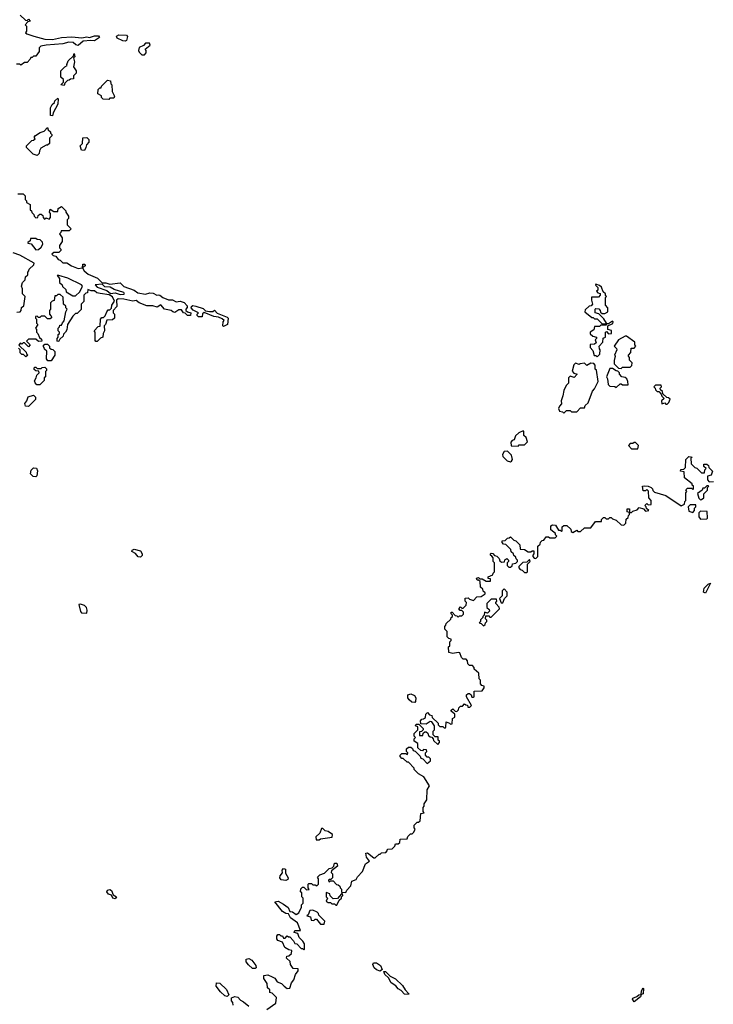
# Model space of a CAD drawing. Extents: x 2737310 to 2869991, y 870230 to 1012730.
# Tile 43 of 256: x 2824457 to 2829896, y 890742 to 898465. Entities that reach past the tile are written whole.
import ezdxf

# ---------------------------------------------------------------- set-up
doc = ezdxf.new("R2010")
doc.units = 0

msp = doc.modelspace()

# ---------------------------------------------------------------- linework, layer by layer
at = {"layer": '0CON02XD'}
for points in [[(2824461.7, 898501.7), (2824501.7, 898461.7), (2824515, 898460), (2824525, 898470), (2824540, 898455), (2824521.7, 898448.3), (2824500, 898425), (2824510, 898415), (2824510, 898375), (2824503.6, 898363.6), (2824512.5, 898355), (2824567.5, 898335), (2824655, 898312), (2824715, 898309.2), (2824783.9, 898326.1), (2824865, 898330), (2824945, 898323.3), (2824985, 898331.2), (2825005, 898326.7), (2825045, 898340), (2825075, 898337.5), (2825082.5, 898325), (2825045, 898300), (2825015, 898303.3), (2824955, 898296.7), (2824915, 898262.5), (2824897.5, 898267.5), (2824875.8, 898285.8), (2824842, 898288), (2824795, 898276), (2824664.1, 898265.9), (2824623, 898257), (2824610, 898245), (2824610, 898215), (2824585, 898180), (2824565, 898180), (2824555, 898170), (2824545, 898170), (2824540, 898155), (2824515, 898130), (2824495, 898130), (2824465, 898110), (2824457.5, 898117.5), (2824433, 898117)], [(2825283.6, 898296.4), (2825265, 898298.8), (2825221.4, 898321.4), (2825216.7, 898335), (2825235, 898346.2), (2825293.9, 898343.9), (2825303.6, 898333.6), (2825295, 898303.3), (2825283.6, 898296.4)], [(2825435, 898190), (2825450, 898205), (2825450, 898225), (2825440, 898235), (2825480, 898265), (2825475, 898280), (2825445, 898280), (2825428.3, 898261.7), (2825393, 898247), (2825390, 898225), (2825395, 898210), (2825415, 898190), (2825435, 898190)], [(2824805, 897950), (2824780, 897955), (2824800, 897975), (2824800, 897995), (2824780, 898015), (2824780, 898065), (2824810, 898095), (2824830, 898105), (2824827.5, 898115), (2824836.4, 898143.6), (2824878.3, 898181.7), (2824885, 898200), (2824890, 898175), (2824880, 898165), (2824887.5, 898135), (2824880, 898095), (2824900, 898065), (2824900, 898045), (2824880, 898025), (2824878.3, 898001.7), (2824855, 898000), (2824845, 897990), (2824831.7, 897988.3), (2824811.7, 897968.3), (2824805, 897950)], [(2825155, 897840), (2825111.7, 897841.7), (2825100, 897855), (2825098.3, 897868.3), (2825070, 897885), (2825071.7, 897918.3), (2825085, 897930), (2825095, 897930), (2825100, 897945), (2825145, 897990), (2825170, 897985), (2825173, 897963), (2825180, 897955), (2825183, 897903), (2825200, 897865), (2825195, 897850), (2825165, 897850), (2825155, 897840)], [(2824715, 897710), (2824700, 897715), (2824697.5, 897775), (2824710.7, 897799.3), (2824730, 897815), (2824731.7, 897828.3), (2824755, 897850), (2824760, 897845), (2824757, 897803), (2824720, 897735), (2824715, 897710)], [(2824595, 897400), (2824561.7, 897411.7), (2824511.7, 897461.7), (2824510, 897475), (2824551.7, 897518.3), (2824565, 897520), (2824578.3, 897531.7), (2824570, 897545), (2824581.7, 897558.3), (2824618.3, 897581.7), (2824648.3, 897591.7), (2824675, 897620), (2824681.7, 897601.7), (2824700, 897585), (2824700, 897575), (2824710, 897565), (2824710, 897555), (2824690, 897535), (2824690, 897495), (2824675, 897480), (2824665, 897480), (2824623.6, 897456.4), (2824613, 897437), (2824610, 897415), (2824595, 897400)], [(2824965, 897440), (2824941.7, 897441.7), (2824932.5, 897475), (2824950, 897495), (2824951.7, 897538.3), (2824985, 897540), (2825000, 897525), (2825000, 897505), (2824980, 897485), (2824977, 897463), (2824965, 897440)], [(2824441.7, 897098.3), (2824485, 897100), (2824500, 897085), (2824500, 897055), (2824510, 897045), (2824511.7, 897031.7), (2824540, 897015), (2824540, 896975), (2824550, 896965), (2824551.7, 896951.7), (2824568.3, 896938.3), (2824570, 896925), (2824585, 896910), (2824600, 896915)], [(2824600, 896915), (2824601.7, 896928.3), (2824615, 896940), (2824625, 896940), (2824638.3, 896928.3), (2824640, 896915), (2824651.7, 896901.7), (2824665, 896910), (2824688.3, 896901.7), (2824700, 896915), (2824700, 896945), (2824690, 896955), (2824695, 896980), (2824725, 896960), (2824755, 896960), (2824760, 896985), (2824785, 897000), (2824820, 896965), (2824820, 896955), (2824840, 896925), (2824840, 896905), (2824830, 896895), (2824830, 896855), (2824860, 896825), (2824845, 896810), (2824781.7, 896808.3), (2824780, 896795), (2824770, 896785), (2824790, 896755), (2824790, 896725), (2824770, 896695), (2824770, 896675), (2824780, 896665), (2824780, 896655), (2824765, 896640), (2824725, 896640), (2824710, 896625), (2824720, 896615), (2824740, 896610), (2824760, 896585), (2824775, 896580), (2824795, 896557.5), (2824827, 896557), (2824862.5, 896535), (2824915.9, 896514.1), (2824950, 896520), (2824953, 896547), (2824968.3, 896548.3), (2824970, 896535), (2824950, 896520), (2824962.5, 896495), (2824995, 896470), (2825068.3, 896438.3), (2825105, 896400), (2825131.7, 896401.7), (2825165, 896390), (2825245, 896402.5), (2825275, 896372.5), (2825354.2, 896344.2), (2825383.6, 896323.6), (2825445, 896312.5), (2825478.3, 896321.7), (2825505, 896320), (2825533.6, 896303.6), (2825545, 896307.5), (2825555, 896303.3), (2825580, 896285), (2825625, 896267.5), (2825655, 896268.8), (2825685, 896252.5), (2825715, 896256.7), (2825747, 896247), (2825771.7, 896221.7), (2825771.7, 896208.3), (2825760, 896195), (2825760, 896185), (2825773, 896173), (2825800, 896165), (2825797.5, 896145), (2825773.9, 896143.9), (2825755, 896162.5), (2825742.5, 896165), (2825725, 896190), (2825705, 896190), (2825675, 896168.8), (2825657.5, 896175), (2825645, 896183.8), (2825592.5, 896195), (2825565, 896230), (2825535, 896211.2), (2825500.7, 896220.7), (2825455, 896220), (2825393.9, 896243.9), (2825371.7, 896261.7), (2825345, 896256.7), (2825275, 896273.8), (2825230, 896275), (2825217.5, 896265), (2825220, 896215), (2825190, 896185), (2825190, 896165), (2825200, 896155), (2825200, 896125), (2825185, 896110), (2825141.7, 896108.3), (2825130, 896075), (2825120, 896065), (2825122.5, 896025), (2825112.5, 896005), (2825110, 895975), (2825091.7, 895968.3), (2825065, 895940), (2825055, 895940), (2825048.3, 895948.3), (2825050, 896015), (2825040, 896025), (2825071.7, 896058.3), (2825088.3, 896061.7), (2825090, 896115), (2825101.7, 896128.3), (2825115, 896130), (2825128.3, 896141.7), (2825140, 896175), (2825151.7, 896188.3), (2825165, 896190), (2825178.3, 896201.7), (2825180, 896225), (2825201.7, 896258.3), (2825185, 896292.5), (2825158.3, 896308.3), (2825087, 896317), (2825063, 896323), (2825045, 896337.5), (2825018.3, 896338.3), (2824991.7, 896348.3), (2824988.3, 896321.7), (2824975, 896320), (2824960, 896305), (2824960, 896255), (2824940, 896235), (2824938.3, 896191.7), (2824908.3, 896161.7), (2824895, 896160), (2824875, 896140), (2824832.5, 896075), (2824827, 896033), (2824817, 896013), (2824801.7, 895998.3), (2824798.3, 895981.7), (2824771.7, 895958.3), (2824765, 895942.5), (2824755, 895940), (2824750, 895945), (2824750, 895965), (2824760, 895975), (2824760, 895995), (2824770, 896005), (2824770, 896015), (2824760, 896025), (2824760, 896045), (2824770, 896055), (2824771.7, 896068.3), (2824785, 896070), (2824791.7, 896088.3), (2824807, 896103), (2824820, 896175), (2824830, 896195), (2824820, 896205), (2824818.3, 896218.3), (2824800, 896235), (2824798.3, 896288.3), (2824775, 896310), (2824755, 896310), (2824745, 896300), (2824731.7, 896298.3), (2824728.3, 896261.7), (2824711.7, 896258.3), (2824700, 896245), (2824700, 896195), (2824690, 896185), (2824690, 896155), (2824701.7, 896141.7), (2824710, 896135), (2824695, 896120), (2824675, 896120), (2824655, 896140), (2824625, 896140), (2824615, 896130), (2824605, 896130), (2824595, 896140), (2824581.7, 896138.3), (2824580, 896125), (2824590, 896115), (2824590, 896085), (2824600, 896075), (2824580, 896045), (2824590, 896035), (2824590, 896015), (2824600, 896005), (2824611.7, 895971.7), (2824628.3, 895958.3), (2824630, 895945), (2824605, 895940), (2824585, 895960), (2824525, 895960), (2824510, 895945), (2824540, 895915), (2824525, 895900), (2824495, 895930), (2824485, 895930), (2824475, 895920), (2824461.7, 895928.3), (2824451.7, 895911.7), (2824508.3, 895858.3), (2824510, 895845), (2824520, 895835), (2824505, 895820), (2824488.3, 895838.3), (2824475, 895840), (2824461.7, 895851.7), (2824460, 895875), (2824448.3, 895888.3)], [(2824585, 896660), (2824605, 896662.5), (2824625, 896680), (2824637.5, 896705), (2824635, 896720), (2824618.3, 896738.3), (2824595, 896740), (2824585, 896750), (2824541.7, 896748.3), (2824538.3, 896731.7), (2824521.7, 896718.3), (2824521.7, 896711.7), (2824548.3, 896708.3), (2824585, 896660)], [(2824435, 896170), (2824460, 896175), (2824470, 896185), (2824471.7, 896208.3), (2824490, 896220), (2824500, 896295), (2824480, 896315), (2824480, 896355), (2824472.5, 896375), (2824480, 896405), (2824500, 896425), (2824501.7, 896448.3), (2824520, 896465), (2824520, 896485), (2824530, 896495), (2824531.7, 896508.3), (2824568.3, 896541.7), (2824570, 896555), (2824457.7, 896617.7), (2824405, 896637.5)], [(2824895, 896300), (2824928.3, 896331.7), (2824950, 896375), (2824942.5, 896385), (2824835, 896437.5), (2824765, 896460), (2824751.7, 896458.3), (2824770, 896435), (2824770, 896405), (2824790, 896385), (2824791.7, 896371.7), (2824818.3, 896348.3), (2824821.7, 896331.7), (2824875, 896300), (2824895, 896300)], [(2825245, 896308.8), (2825275, 896313.3), (2825280, 896315), (2825275, 896326.7), (2825198.3, 896348.3), (2825167, 896367), (2825125, 896370), (2825105, 896390), (2825050, 896385), (2825065, 896367.5), (2825140.7, 896340.7), (2825168.3, 896318.3), (2825205, 896323.3), (2825245, 896308.8)], [(2829055, 896080), (2829060, 896085), (2829038.3, 896118.3), (2828998.3, 896158.3), (2828970, 896165), (2828970, 896195), (2828975, 896200), (2828998.3, 896198.3), (2829010, 896185), (2829011.7, 896171.7), (2829025, 896160), (2829045, 896160), (2829070, 896175), (2829070, 896205), (2829050, 896225), (2829050, 896285), (2829060, 896295), (2829050, 896305), (2829050, 896315), (2829031.7, 896331.7), (2829018.3, 896368.3), (2829005, 896380), (2828975, 896390), (2828971.7, 896381.7), (2828990, 896365), (2828990, 896345), (2828980, 896335), (2828991.7, 896321.7), (2829008.3, 896318.3), (2829010, 896305), (2828995, 896290), (2828941.7, 896288.3), (2828940, 896265), (2828950, 896235), (2828938.3, 896221.7), (2828921.7, 896218.3), (2828891.7, 896188.3), (2828890, 896175), (2828945, 896130), (2828955, 896130), (2828965, 896120), (2828985, 896120), (2829021.7, 896081.7), (2829055, 896080)], [(2826055, 896060), (2826050, 896065), (2826052.5, 896095), (2826060, 896105), (2826045, 896120), (2826015, 896132.5), (2825978.3, 896138.3), (2825905, 896167.5), (2825891.7, 896158.3), (2825887.5, 896135), (2825860, 896135), (2825850, 896145), (2825850, 896155), (2825860, 896165), (2825817, 896187), (2825802.5, 896205), (2825803.3, 896216.7), (2825815, 896222.5), (2825839.3, 896219.3), (2825895, 896200), (2825915, 896182.5), (2825946.4, 896176.4), (2825972.5, 896177.5), (2825985, 896187.5), (2826005, 896162.5), (2826085, 896132.5), (2826092.5, 896125), (2826087.5, 896075), (2826055, 896060)], [(2828985, 895820), (2829007, 895843), (2829010, 895875), (2829003, 895883), (2829000, 895905), (2829030, 895935), (2829031.7, 895968.3), (2829050, 895975), (2829050, 896015), (2829058.3, 896018.3), (2829075, 896000), (2829097, 896003), (2829096.7, 896026.7), (2829070, 896035), (2829070, 896065), (2829108.3, 896081.7), (2829110, 896095), (2829105, 896100), (2829075, 896080), (2829060, 896080), (2829055, 896070), (2829015, 896070), (2829005, 896060), (2828965, 896060), (2828958.3, 896031.7), (2828930, 896015), (2828931.7, 896001.7), (2828951.7, 895981.7), (2828980, 895975), (2828980, 895965), (2828970, 895955), (2828978.3, 895931.7), (2828965, 895920), (2828931.7, 895918.3), (2828930, 895895), (2828951.7, 895871.7), (2828961.7, 895831.7), (2828975, 895830), (2828985, 895820)], [(2829175, 895730), (2829185, 895740), (2829245, 895740), (2829258.3, 895751.7), (2829260, 895775), (2829240, 895795), (2829240, 895815), (2829230, 895825), (2829230, 895835), (2829250, 895855), (2829251.7, 895888.3), (2829275, 895890), (2829290, 895905), (2829280, 895915), (2829280, 895935), (2829215, 895982.5), (2829205, 895982.5), (2829152.5, 895955), (2829120, 895905), (2829137, 895887), (2829140, 895875), (2829122.5, 895835), (2829127.5, 895825), (2829118.3, 895791.7), (2829120, 895765), (2829151.7, 895731.7), (2829175, 895730)], [(2824678.3, 895788.3), (2824667.5, 895805), (2824670, 895865), (2824651.7, 895881.7), (2824650, 895895), (2824640, 895905), (2824655, 895920), (2824675, 895920), (2824690, 895905), (2824691.7, 895891.7), (2824705, 895880), (2824718.3, 895878.3), (2824731.7, 895861.7), (2824732.5, 895835), (2824705, 895790), (2824678.3, 895788.3)], [(2824615, 895600), (2824591.7, 895601.7), (2824577.5, 895617.5), (2824573, 895633), (2824586.7, 895655), (2824591.7, 895678.3), (2824610, 895695), (2824608.3, 895708.3), (2824585, 895710), (2824571.7, 895721.7), (2824570, 895735), (2824575, 895740), (2824585, 895740), (2824595, 895730), (2824625, 895730), (2824633, 895737), (2824655, 895740), (2824667.5, 895727.5), (2824667, 895713), (2824660, 895705), (2824660, 895665), (2824650, 895655), (2824650, 895635), (2824615, 895600)], [(2828725, 895380), (2828745, 895400), (2828775, 895400), (2828785, 895390), (2828825, 895390), (2828855, 895420), (2828885, 895420), (2828891.7, 895438.3), (2828915, 895460), (2828948.3, 895551.7), (2828965, 895570), (2828993, 895627), (2828980, 895715), (2828970, 895725), (2828970, 895755), (2828958.3, 895768.3), (2828935, 895770), (2828905, 895752.5), (2828885, 895770), (2828853, 895767), (2828845, 895760), (2828815, 895770), (2828801.7, 895758.3), (2828788.3, 895708.3), (2828801.7, 895691.7), (2828830, 895685), (2828805, 895660), (2828775, 895670), (2828760, 895655), (2828760, 895615), (2828743, 895597), (2828723.6, 895556.4), (2828717.5, 895515), (2828702.5, 895475), (2828707, 895453), (2828690, 895435), (2828682.5, 895415), (2828690, 895395), (2828715, 895390), (2828725, 895380)], [(2829135, 895580), (2829165, 895610), (2829175, 895610), (2829185, 895600), (2829228.3, 895601.7), (2829227, 895627), (2829218.3, 895648.3), (2829205, 895660), (2829180, 895665), (2829160, 895685), (2829160, 895695), (2829148.3, 895708.3), (2829135, 895710), (2829105, 895730), (2829085, 895730), (2829057.5, 895665), (2829067, 895647), (2829073, 895603), (2829085, 895590), (2829125, 895587.5), (2829135, 895580)], [(2829535, 895450), (2829548.3, 895461.7), (2829558.3, 895488.3), (2829545, 895500), (2829531.7, 895501.7), (2829501.7, 895531.7), (2829498.3, 895548.3), (2829481.7, 895561.7), (2829480, 895575), (2829490, 895585), (2829488.3, 895598.3), (2829441.7, 895598.3), (2829430, 895585), (2829440, 895575), (2829441.7, 895561.7), (2829455, 895550), (2829468.3, 895548.3), (2829488.3, 895528.3), (2829491.7, 895511.7), (2829510, 895495), (2829490, 895475), (2829491.7, 895451.7), (2829515, 895460), (2829525, 895450), (2829535, 895450)], [(2824525, 895432.5), (2824503.6, 895433.6), (2824497.5, 895455), (2824512.5, 895475), (2824523.3, 895506.7), (2824565, 895520), (2824580, 895505), (2824580, 895485), (2824525, 895432.5)], [(2828365, 895120), (2828375, 895130), (2828415, 895130), (2828440, 895155), (2828428.3, 895188.3), (2828410, 895205), (2828410, 895235), (2828405, 895240), (2828370, 895225), (2828345, 895200), (2828335, 895170), (2828320, 895165), (2828308.3, 895151.7), (2828311.7, 895121.7), (2828365, 895120)], [(2828305, 894997.5), (2828315, 895002.5), (2828322.5, 895015), (2828315, 895050), (2828281.7, 895081.7), (2828255, 895077.5), (2828242.5, 895055), (2828245, 895040), (2828280, 895005), (2828305, 894997.5)], [(2829305, 895100), (2829310, 895125), (2829285, 895150), (2829275, 895150), (2829265, 895140), (2829245, 895140), (2829230, 895125), (2829255, 895100), (2829305, 895100)], [(2829523, 894733), (2829643, 894653), (2829670, 894665), (2829673, 894687), (2829680, 894695), (2829680, 894755), (2829687.5, 894765), (2829681.7, 894778.3), (2829695, 894790), (2829725, 894790), (2829735, 894780), (2829740, 894785), (2829740, 894805), (2829730, 894815), (2829730, 894825), (2829671.7, 894871.7), (2829668.3, 894918.3), (2829640, 894925), (2829641.7, 894938.3), (2829665, 894940), (2829678.3, 894951.7), (2829680, 895015), (2829705, 895040), (2829730, 895035), (2829720, 895025), (2829721.7, 894981.7), (2829751.7, 894951.7), (2829768.3, 894948.3), (2829805, 894910), (2829828.3, 894911.7), (2829830, 894935), (2829840, 894945), (2829821.7, 894961.7), (2829821.7, 894978.3), (2829845, 894980), (2829858.3, 894968.3), (2829861.7, 894951.7), (2829890, 894925), (2829878.3, 894891.7), (2829850, 894885), (2829850, 894855), (2829865, 894840), (2829898.3, 894841.7)], [(2824585, 894880), (2824563, 894883), (2824543, 894903), (2824547.5, 894932.5), (2824565, 894950), (2824588.3, 894948.3), (2824597, 894927), (2824591.7, 894888.3), (2824585, 894880)], [(2826885, 891720), (2826880, 891715), (2826881.7, 891701.7), (2826895, 891710), (2826915, 891710), (2826941.7, 891681.7), (2826955, 891680), (2826968.3, 891668.3), (2826970, 891655), (2826980, 891645), (2826981.7, 891621.7), (2827015, 891620), (2827021.7, 891638.3), (2827055, 891670), (2827061.7, 891708.3), (2827095, 891720), (2827107, 891743), (2827146.1, 891783.9), (2827170, 891845), (2827200, 891865), (2827177.5, 891895), (2827171.7, 891928.3), (2827185, 891930), (2827235, 891890), (2827245, 891890), (2827275, 891920), (2827285, 891920), (2827295, 891930), (2827328.3, 891931.7), (2827340, 891945), (2827341.7, 891958.3), (2827378.3, 891961.7), (2827398.3, 891981.7), (2827405, 892000), (2827425, 892000), (2827438.3, 892011.7), (2827441.7, 892038.3), (2827495, 892040), (2827501.7, 892058.3), (2827521.7, 892078.3), (2827535, 892080), (2827548.3, 892091.7), (2827557.5, 892115), (2827550, 892125), (2827551.7, 892148.3), (2827575, 892170), (2827585, 892170), (2827598.3, 892181.7), (2827601.7, 892238.3), (2827630, 892245), (2827620, 892255), (2827620, 892285), (2827630, 892295), (2827630, 892315), (2827650, 892345), (2827652.5, 892425), (2827670, 892455), (2827626.7, 892526.7), (2827585, 892550), (2827550, 892585), (2827550, 892595), (2827505, 892640), (2827495, 892640), (2827465, 892670), (2827455, 892670), (2827440, 892685), (2827440, 892695), (2827455, 892710), (2827485, 892710), (2827498.3, 892701.7), (2827500, 892715), (2827490, 892725), (2827490, 892745), (2827505, 892760), (2827525, 892760), (2827538.3, 892748.3), (2827541.7, 892731.7), (2827558.3, 892728.3), (2827598.3, 892688.3), (2827601.7, 892671.7), (2827618.3, 892668.3), (2827651.7, 892631.7), (2827678.3, 892651.7), (2827678.3, 892668.3), (2827665, 892680), (2827651.7, 892681.7), (2827640, 892695), (2827640, 892715), (2827650, 892725), (2827648.3, 892738.3), (2827625, 892740), (2827615, 892730), (2827601.7, 892731.7), (2827580, 892755), (2827578.3, 892788.3), (2827550, 892805), (2827550, 892825), (2827560, 892835), (2827550, 892845), (2827550, 892865), (2827580, 892895), (2827578.3, 892918.3), (2827560, 892925), (2827565, 892940), (2827588.3, 892938.3), (2827620, 892905), (2827620, 892895), (2827608.3, 892881.7), (2827591.7, 892878.3), (2827591.7, 892851.7), (2827618.3, 892851.7), (2827621.7, 892868.3), (2827635, 892880), (2827645, 892880), (2827658.3, 892868.3), (2827661.7, 892851.7), (2827675, 892840), (2827688.3, 892838.3), (2827700, 892825), (2827701.7, 892811.7), (2827735, 892780), (2827750, 892795), (2827750, 892805), (2827740, 892815), (2827740, 892840), (2827715, 892840), (2827700, 892855), (2827700, 892885), (2827710, 892895), (2827710, 892925), (2827688.3, 892958.3), (2827675, 892960), (2827645, 892940), (2827601.7, 892941.7), (2827600, 892965), (2827611.7, 892978.3), (2827625, 892980), (2827638.3, 892991.7), (2827641.7, 893018.3), (2827655, 893030), (2827671.7, 893011.7), (2827688.3, 893008.3), (2827691.7, 892991.7), (2827738.3, 892948.3), (2827740, 892935), (2827751.7, 892921.7), (2827775, 892920), (2827785, 892910), (2827795, 892910), (2827800, 892915), (2827801.7, 892958.3), (2827828.3, 892948.3), (2827835, 892940), (2827848.3, 892941.7), (2827850, 892985), (2827870, 892995), (2827868.3, 893018.3), (2827841.7, 893041.7), (2827841.7, 893048.3), (2827855, 893060), (2827871.7, 893041.7), (2827885, 893040), (2827898.3, 893051.7), (2827901.7, 893068.3), (2827915, 893080), (2827928.3, 893081.7), (2827945, 893100), (2827955, 893090), (2827968.3, 893088.3), (2827971.7, 893071.7), (2827988.3, 893071.7), (2828000, 893085), (2827960, 893155), (2827961.7, 893168.3), (2827975, 893180), (2827985, 893180), (2827998.3, 893168.3), (2828001.7, 893151.7), (2828015, 893150), (2828020, 893155), (2828021.7, 893198.3), (2828085, 893200), (2828100, 893225), (2828098.3, 893238.3), (2828081.7, 893241.7), (2828070, 893255), (2828070, 893285), (2828060, 893295), (2828058.3, 893338.3), (2828021.7, 893371.7), (2828020, 893385), (2828008.3, 893398.3), (2827985, 893400), (2827971.7, 893411.7), (2827970, 893435), (2827958.3, 893448.3), (2827935, 893450), (2827921.7, 893461.7), (2827908.3, 893498.3), (2827895, 893502.5), (2827855, 893492.5), (2827821.7, 893501.7), (2827820, 893545), (2827830, 893555), (2827830, 893585), (2827840, 893595), (2827840, 893605), (2827821.7, 893611.7), (2827810, 893625), (2827810, 893665), (2827790, 893685), (2827790, 893705), (2827800, 893715), (2827801.7, 893728.3), (2827838.3, 893761.7), (2827840, 893775), (2827850, 893785), (2827850, 893795), (2827840, 893805), (2827841.7, 893818.3), (2827848.3, 893818.3), (2827871.7, 893791.7), (2827885, 893790), (2827895, 893780), (2827905, 893790), (2827925, 893790), (2827938.3, 893801.7), (2827938.3, 893818.3), (2827925, 893830), (2827911.7, 893831.7), (2827900, 893845), (2827915, 893860), (2827925, 893850), (2827935, 893850), (2827958.3, 893871.7), (2827960, 893895), (2827950, 893905), (2827951.7, 893928.3), (2827975, 893930), (2827985, 893920), (2828015, 893910), (2828041.7, 893938.3), (2828075, 893940), (2828108.3, 893961.7), (2828108.3, 893968.3), (2828091.7, 893981.7), (2828088.3, 893998.3), (2828070, 894015), (2828068.3, 894058.3), (2828055, 894070), (2828045, 894070), (2828040, 894085), (2828055, 894090), (2828065, 894080), (2828085, 894080), (2828115, 894060), (2828148.3, 894061.7), (2828148.3, 894078.3), (2828131.7, 894081.7), (2828130, 894095), (2828168.3, 894111.7), (2828170, 894125), (2828180, 894135), (2828180, 894205), (2828170, 894215), (2828170, 894245), (2828158.3, 894258.3), (2828150, 894265), (2828150, 894275), (2828155, 894280), (2828168.3, 894278.3), (2828181.7, 894261.7), (2828198.3, 894258.3), (2828218.3, 894238.3), (2828221.7, 894221.7), (2828235, 894210), (2828258.3, 894211.7), (2828261.7, 894228.3), (2828278.3, 894238.3), (2828290, 894225), (2828290, 894215), (2828280, 894205), (2828280, 894185), (2828291.7, 894171.7), (2828305, 894170), (2828318.3, 894181.7), (2828321.7, 894198.3), (2828348.3, 894201.7), (2828360, 894215), (2828360, 894225), (2828350, 894235), (2828348.3, 894248.3), (2828331.7, 894261.7), (2828330, 894275), (2828311.7, 894291.7), (2828308.3, 894308.3), (2828268.3, 894348.3), (2828251.7, 894351.7), (2828240, 894365), (2828241.7, 894378.3), (2828265, 894380), (2828281.7, 894398.3), (2828295, 894400), (2828305, 894410), (2828331.7, 894381.7), (2828348.3, 894378.3), (2828380, 894345), (2828381.7, 894311.7), (2828415, 894310), (2828445, 894290), (2828465, 894290), (2828475, 894300), (2828488.3, 894298.3), (2828490, 894275), (2828480, 894265), (2828480, 894255), (2828491.7, 894241.7), (2828505, 894240), (2828520, 894255), (2828520, 894335), (2828538.3, 894351.7), (2828541.7, 894368.3), (2828555, 894380), (2828568.3, 894381.7), (2828585, 894410), (2828605, 894410), (2828615, 894400), (2828655, 894400), (2828670, 894415), (2828660, 894425), (2828660, 894435), (2828623, 894463), (2828622.5, 894495), (2828635, 894502.5), (2828660, 894500), (2828681.7, 894461.7), (2828695, 894460), (2828705, 894450), (2828710, 894455), (2828711.7, 894488.3), (2828725, 894497.5), (2828747, 894497), (2828778.3, 894468.3), (2828781.7, 894451.7), (2828795, 894442.5), (2828825, 894460), (2828835, 894450), (2828855, 894450), (2828885, 894480), (2828935, 894480), (2828971.7, 894528.3), (2829020, 894530), (2829020, 894545), (2829035, 894560), (2829045, 894560), (2829055, 894550), (2829075, 894550), (2829085, 894560), (2829095, 894560), (2829105, 894550), (2829135, 894540), (2829173, 894503), (2829195, 894500), (2829210, 894515), (2829211.7, 894548.3), (2829228.3, 894561.7), (2829230, 894575), (2829240, 894585), (2829240, 894600), (2829220, 894605), (2829221.7, 894628.3), (2829238.3, 894628.3), (2829240, 894600), (2829255, 894600), (2829265, 894610), (2829298.3, 894621.7), (2829315, 894640), (2829348.3, 894628.3), (2829365, 894610), (2829390, 894615), (2829371.7, 894631.7), (2829370, 894645), (2829360, 894655), (2829375, 894670), (2829385, 894660), (2829408.3, 894661.7), (2829410, 894695), (2829390, 894715), (2829388.3, 894768.3), (2829375, 894780), (2829365, 894770), (2829345, 894770), (2829340, 894805), (2829355, 894810), (2829385, 894807.5), (2829410, 894795), (2829420, 894785), (2829421.7, 894771.7), (2829435, 894760), (2829523, 894733)], [(2829795, 894700), (2829805, 894702.5), (2829822.5, 894715), (2829823, 894747), (2829850, 894775), (2829850, 894795), (2829860, 894805), (2829855, 894810), (2829845, 894810), (2829828.3, 894791.7), (2829815, 894790), (2829810, 894775), (2829772.5, 894747.5), (2829781.7, 894711.7), (2829795, 894700)], [(2829735, 894600), (2829750, 894615), (2829750, 894635), (2829760, 894645), (2829760, 894660), (2829715, 894660), (2829700, 894645), (2829705, 894610), (2829735, 894600)], [(2829795, 894547.5), (2829845, 894550), (2829850, 894555), (2829848.3, 894608.3), (2829795, 894610), (2829781.7, 894598.3), (2829783.3, 894565), (2829795, 894547.5)], [(2825405, 894250), (2825385, 894251.2), (2825365, 894277.5), (2825337.5, 894295), (2825340, 894305), (2825355, 894312.5), (2825405, 894300), (2825417.5, 894275), (2825417, 894263), (2825405, 894250)], [(2828435, 894130), (2828440, 894135), (2828440, 894195), (2828460, 894215), (2828455, 894230), (2828435, 894210), (2828401.7, 894208.3), (2828370, 894175), (2828370, 894165), (2828381.7, 894151.7), (2828398.3, 894148.3), (2828415, 894130), (2828435, 894130)], [(2828245, 893890), (2828260, 893925), (2828280, 893945), (2828280, 893975), (2828255, 894000), (2828240, 893985), (2828240, 893945), (2828220, 893925), (2828231.7, 893891.7), (2828245, 893890)], [(2829835, 893966.2), (2829820, 893975), (2829823.8, 894005), (2829855, 894036.7), (2829875, 894046.7), (2829835, 893966.2)], [(2824985, 893810), (2824986.4, 893833.6), (2824980, 893855), (2824965, 893870), (2824935, 893880), (2824921.7, 893878.3), (2824933, 893823), (2824941.7, 893811.7), (2824985, 893810)], [(2828095, 893710), (2828108.3, 893721.7), (2828110, 893735), (2828120, 893745), (2828120, 893755), (2828110, 893765), (2828111.7, 893788.3), (2828135, 893790), (2828145, 893780), (2828155, 893780), (2828220, 893845), (2828218.3, 893858.3), (2828190, 893885), (2828190, 893895), (2828200, 893905), (2828195, 893920), (2828155, 893920), (2828120, 893885), (2828120, 893855), (2828138.3, 893838.3), (2828140, 893825), (2828125, 893810), (2828101.7, 893818.3), (2828100, 893795), (2828090, 893785), (2828090, 893775), (2828071.7, 893758.3), (2828070, 893745), (2828060, 893735), (2828075, 893730), (2828095, 893710)], [(2827555, 893110), (2827533, 893113), (2827510.7, 893130.7), (2827500, 893145), (2827501.7, 893168.3), (2827525, 893177.5), (2827553.3, 893163.3), (2827563.3, 893145), (2827561.7, 893118.3), (2827555, 893110)], [(2826781.7, 892031.7), (2826805, 892032.5), (2826815, 892040), (2826907, 892053), (2826910, 892075), (2826875, 892097.5), (2826853, 892103), (2826835, 892120), (2826825, 892120), (2826810, 892085), (2826780, 892055), (2826781.7, 892031.7)], [(2826395, 890700), (2826465, 890750), (2826470, 890795), (2826438.3, 890828.3), (2826420, 890835), (2826420, 890855), (2826401.7, 890871.7), (2826397.5, 890905), (2826372.5, 890945), (2826371.7, 890968.3), (2826403, 890973), (2826438.3, 890958.3), (2826456.7, 890946.7), (2826477, 890917), (2826510, 890905), (2826530, 890885), (2826555, 890866.7), (2826575, 890867.5), (2826589.3, 890910.7), (2826607.5, 890935), (2826620, 890975), (2826640, 891005), (2826640, 891020), (2826601.7, 891021.7), (2826580, 891055), (2826578.3, 891078.3), (2826550, 891105), (2826551.7, 891118.3), (2826568.3, 891121.7), (2826588.3, 891141.7), (2826590, 891165), (2826568.3, 891168.3), (2826537, 891187), (2826518.3, 891228.3), (2826482, 891242), (2826473.3, 891255), (2826473, 891277), (2826481.7, 891288.3), (2826495, 891290), (2826505, 891280), (2826518.3, 891278.3), (2826525, 891260), (2826538.3, 891261.7), (2826555, 891280), (2826565, 891270), (2826575, 891270), (2826605, 891240), (2826615, 891220), (2826630, 891215), (2826665, 891180), (2826675, 891180), (2826685, 891170), (2826690, 891175), (2826690, 891215), (2826678.3, 891238.3), (2826650, 891265), (2826638.3, 891298.3), (2826610, 891305), (2826615, 891320), (2826660, 891320), (2826635, 891380), (2826580, 891420), (2826565, 891452.5), (2826545, 891453.3), (2826519.2, 891469.2), (2826457.5, 891545), (2826485, 891550), (2826526.1, 891526.1), (2826562, 891502), (2826575, 891470), (2826597, 891467), (2826625, 891447.5), (2826645, 891460), (2826667.5, 891505), (2826668.3, 891521.7), (2826680, 891535), (2826680, 891575), (2826670, 891585), (2826670, 891615), (2826660, 891625), (2826661.7, 891648.3), (2826675, 891660), (2826685, 891660), (2826705, 891640), (2826728.3, 891641.7), (2826720, 891655), (2826720, 891685), (2826725, 891690), (2826745, 891690), (2826755, 891680), (2826775, 891680), (2826788.3, 891671.7), (2826800, 891685), (2826800, 891725), (2826791.7, 891738.3), (2826811.7, 891758.3), (2826848.3, 891771.7), (2826883, 891807), (2826908.3, 891811.7), (2826920, 891825), (2826925, 891850), (2826945, 891850), (2826950, 891825), (2826901.7, 891788.3), (2826900, 891775), (2826910, 891765), (2826910, 891735), (2826898.3, 891721.7), (2826885, 891720)], [(2826545, 891712), (2826508.8, 891718.8), (2826496.2, 891735), (2826499.3, 891750.7), (2826517, 891773), (2826516.7, 891795), (2826525, 891806.7), (2826540.7, 891800.7), (2826540.7, 891770.7), (2826561.2, 891735), (2826559.2, 891720.8), (2826545, 891712)], [(2825205, 891570), (2825187.5, 891575), (2825177.5, 891597.5), (2825153.3, 891605), (2825141.2, 891625), (2825145, 891637.5), (2825165, 891643.3), (2825175.9, 891635.9), (2825190.7, 891600.7), (2825216.2, 891586.2), (2825205, 891570)], [(2826945, 891520), (2826961.7, 891558.3), (2826980, 891575), (2826980, 891585), (2826990, 891595), (2826988.3, 891608.3), (2826981.7, 891608.3), (2826948.3, 891571.7), (2826915, 891570), (2826891.7, 891591.7), (2826888.3, 891608.3), (2826861.7, 891618.3), (2826860, 891585), (2826870, 891575), (2826861.7, 891551.7), (2826875, 891540), (2826895, 891540), (2826905, 891530), (2826925, 891530), (2826935, 891520), (2826945, 891520)], [(2826845, 891370), (2826850, 891395), (2826801.7, 891441.7), (2826800, 891455), (2826790, 891465), (2826755, 891480), (2826731.7, 891478.3), (2826720, 891445), (2826710, 891435), (2826738.3, 891428.3), (2826741.7, 891401.7), (2826765, 891400), (2826775, 891410), (2826785, 891410), (2826815, 891370), (2826845, 891370)], [(2826305, 891022.5), (2826283.9, 891023.9), (2826251.7, 891051.7), (2826233.8, 891075), (2826234.1, 891095.9), (2826255, 891102), (2826278.3, 891088.3), (2826310, 891045), (2826312.5, 891027.5), (2826305, 891022.5)], [(2827285, 891002.5), (2827255, 891011.2), (2827237.7, 891027.7), (2827227.5, 891055), (2827231.7, 891068.3), (2827255, 891067.5), (2827287.5, 891045), (2827300, 891015), (2827285, 891002.5)], [(2827505, 890820), (2827475, 890822.5), (2827449.3, 890849.3), (2827425, 890862.5), (2827406, 890886), (2827370.5, 890910.5), (2827348.3, 890948.3), (2827320, 890975), (2827311.7, 890998.3), (2827325, 891000), (2827361.7, 890961.7), (2827405, 890942.5), (2827459.3, 890889.3), (2827480, 890855), (2827510, 890825), (2827505, 890820)], [(2826085, 890802.5), (2826065, 890807.5), (2826030.8, 890840.8), (2825998.8, 890885), (2826000.8, 890909.2), (2826027.6, 890907.6), (2826078.5, 890858.5), (2826097.5, 890815), (2826085, 890802.5)], [(2829275, 890760), (2829263, 890783), (2829265, 890790), (2829297, 890803), (2829313, 890817), (2829330, 890820), (2829333, 890847), (2829345, 890870), (2829350, 890865), (2829347.5, 890825), (2829330, 890820), (2829325, 890800), (2829275, 890760)], [(2826130, 890735), (2826127.5, 890755), (2826118.3, 890768.3), (2826118.3, 890791.7), (2826145, 890803.8), (2826167.5, 890797.5), (2826187.5, 890775), (2826212.5, 890762.5), (2826255, 890727.5)]]:
    msp.add_lwpolyline(points, dxfattribs=at)

doc.saveas('drawing.dxf')
